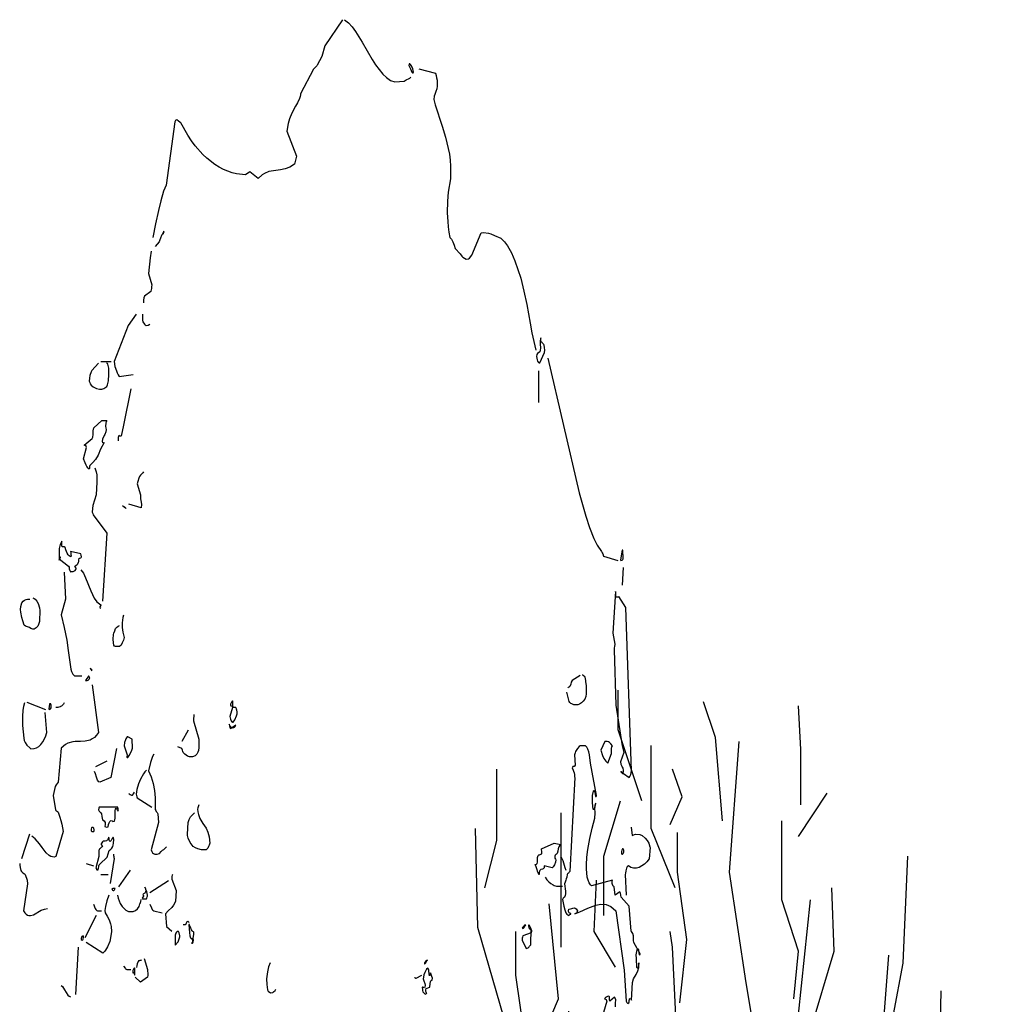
# Model space of a CAD drawing. Header units: metres. Extents: x 199581 to 207779, y 462378 to 466293.
# Tile 23 of 134: x 207329.78 to 207331.22, y 465960.99 to 465962.45. Entities that reach past the tile are written whole.
import ezdxf

# ---------------------------------------------------------------- set-up
doc = ezdxf.new("R2010")
doc.units = ezdxf.units.M
doc.layers.get('0').update_dxf_attribs({"lineweight": 25})
doc.layers.add('B-WE-GR-BOOM-SD', color=252, linetype='Continuous', lineweight=25, transparency=0.8)
doc.layers.add('B-WE-GR-HEESTER-SD', color=252, linetype='Continuous', lineweight=25, transparency=0.8)

# ---------------------------------------------------------------- blocks, each defined once
blk = doc.blocks.new('SGR-BOOM_S04_B_ZIJ-D')
at = {"flags": 128}
for points in [[(-0.0622, 12.6981), (-0.1935, 12.5421), (-0.2167, 12.4797), (-0.2497, 12.429), (-0.2535, 12.4238), (-0.2602, 12.4186), (-0.2655, 12.4147), (-0.2707, 12.4108), (-0.2782, 12.4043), (-0.3735, 12.2587), (-0.375, 12.2522), (-0.3772, 12.2431), (-0.3802, 12.2301), (-0.396, 12.2054), (-0.411, 12.1859), (-0.4387, 12.1443), (-0.456, 12.1092), (-0.4657, 12.0832), (-0.4747, 12.0377), (-0.4042, 11.8895), (-0.4185, 11.8414), (-0.4522, 11.8232), (-0.4867, 11.8141), (-0.522, 11.8076), (-0.5745, 11.8024), (-0.609, 11.7972), (-0.642, 11.7868), (-0.6577, 11.7777), (-0.6877, 11.7556), (-0.7507, 11.7959), (-0.7807, 11.7777), (-0.8482, 11.7842), (-0.8812, 11.7907), (-0.9457, 11.8102), (-0.9772, 11.8232), (-1.008, 11.8388), (-1.0687, 11.8765), (-1.098, 11.8986), (-1.155, 11.9506), (-1.1827, 11.9805), (-1.2097, 12.013), (-1.2607, 12.0871), (-1.266, 12.0884), (-1.2802, 12.0975), (-1.2855, 12.1014), (-1.2885, 12.1027), (-1.2908, 12.1053), (-1.2937, 12.104), (-1.2967, 12.1027), (-1.299, 12.1014), (-1.3012, 12.1001), (-1.3065, 12.0923), (-1.371, 11.7166), (-1.389, 11.6802), (-1.4107, 11.6243), (-1.428, 11.5658), (-1.4482, 11.4865), (-1.4692, 11.4072)], [(-0.0465, 12.6981), (-0.0187, 12.6786), (0.0082, 12.6552), (0.0338, 12.6279), (0.084, 12.5642), (0.1575, 12.4628), (0.183, 12.4303), (0.2085, 12.4017), (0.2355, 12.3757), (0.264, 12.3549), (0.2933, 12.338), (0.3247, 12.3289), (0.3938, 12.3328), (0.4013, 12.338), (0.4095, 12.3419), (0.4313, 12.3497), (0.4373, 12.351), (0.4418, 12.3549), (0.4448, 12.3588)], [(0.4402, 12.4342), (0.4365, 12.4355), (0.4343, 12.4368), (0.4313, 12.4368), (0.4305, 12.429), (0.4305, 12.4264), (0.4418, 12.4069), (0.4515, 12.3874), (0.456, 12.3822), (0.4613, 12.3822), (0.4635, 12.3861), (0.4583, 12.4069), (0.4538, 12.4173), (0.4463, 12.4264), (0.4418, 12.4316), (0.4402, 12.4342)], [(0.5025, 12.4069), (0.6263, 12.3809), (0.6323, 12.3679), (0.6352, 12.3536), (0.6383, 12.3393), (0.6405, 12.3042), (0.6375, 12.2886), (0.63, 12.2717), (0.6218, 12.2548), (0.618, 12.2444), (0.6158, 12.2249), (0.6255, 12.1924), (0.6758, 12.0663), (0.7005, 12.0013), (0.7215, 11.935), (0.7298, 11.8999), (0.7357, 11.8648), (0.7395, 11.8297), (0.7395, 11.792), (0.7373, 11.7543), (0.7208, 11.675), (0.7155, 11.6217), (0.7147, 11.5528), (0.7178, 11.5021), (0.7215, 11.4696), (0.7268, 11.4371), (0.7335, 11.4072), (0.7448, 11.3955), (0.7553, 11.3799), (0.7643, 11.3617), (0.7733, 11.3409), (0.8093, 11.3097), (0.8235, 11.2954), (0.831, 11.2889), (0.8543, 11.2785), (0.8708, 11.2798), (0.879, 11.2837), (0.8963, 11.3006), (0.966, 11.4345), (0.984, 11.4358), (1.02, 11.4319), (1.038, 11.428), (1.065, 11.4189), (1.1123, 11.4033), (1.1385, 11.3812), (1.161, 11.3578), (1.1902, 11.3149), (1.215, 11.2681), (1.2375, 11.2174), (1.2593, 11.1654), (1.2833, 11.0887), (1.3043, 11.0081), (1.329, 10.8976), (1.3417, 10.8417), (1.371, 10.7377)], [(-1.3882, 11.4371), (-1.3913, 11.4293), (-1.392, 11.4254), (-1.3875, 11.4423), (-1.3875, 11.4436), (-1.3905, 11.4397), (-1.398, 11.4254), (-1.4017, 11.4215), (-1.4055, 11.4176), (-1.4122, 11.4033), (-1.416, 11.3929), (-1.4212, 11.3799), (-1.4527, 11.3526)], [(-1.4812, 11.3253), (-1.4895, 11.2863), (-1.5, 11.1927), (-1.4767, 11.1251), (-1.4775, 11.1147), (-1.479, 11.1043), (-1.4827, 11.0887), (-1.4842, 11.0861), (-1.5307, 11.0575), (-1.5345, 11.0484), (-1.5375, 11.0341), (-1.5382, 11.0185)], [(-1.5922, 10.9509), (-1.6515, 10.8846), (-1.7565, 10.6701), (-1.7497, 10.6415), (-1.7392, 10.6155), (-1.7325, 10.6038), (-1.7257, 10.5921), (-1.7175, 10.583), (-1.6148, 10.5934)], [(-1.5457, 10.9509), (-1.545, 10.9158), (-1.5428, 10.9054), (-1.5315, 10.8924), (-1.5247, 10.8885), (-1.518, 10.8846), (-1.503, 10.8859), (-1.4918, 10.8924)], [(1.407, 10.804), (1.407, 10.8118), (1.4025, 10.7949), (1.404, 10.7715), (1.4055, 10.7546), (1.404, 10.7351), (1.4003, 10.7286), (1.3845, 10.7182), (1.3793, 10.713), (1.377, 10.7013), (1.38, 10.6818), (1.3838, 10.6727), (1.3898, 10.6649), (1.395, 10.6623), (1.4003, 10.6623), (1.4348, 10.7234), (1.437, 10.7377), (1.4363, 10.7546), (1.4333, 10.7676), (1.4303, 10.7715), (1.4265, 10.7767), (1.4212, 10.7793), (1.4175, 10.7832), (1.413, 10.7858), (1.41, 10.7897), (1.4093, 10.7936), (1.4085, 10.7949), (1.4078, 10.8001), (1.407, 10.8014), (1.407, 10.8027), (1.407, 10.804)], [(1.461, 10.6909), (1.6928, 9.8914), (1.7423, 9.7536), (1.7693, 9.686), (1.8015, 9.621), (1.8263, 9.582), (1.8585, 9.5443), (1.863, 9.5365), (1.8668, 9.53), (1.8735, 9.5157), (1.9785, 9.491)], [(-1.8705, 10.661), (-1.9207, 10.6181), (-1.926, 10.6103), (-1.935, 10.5882), (-1.9387, 10.5726), (-1.9402, 10.5544), (-1.9372, 10.5466), (-1.9335, 10.5388), (-1.9253, 10.531), (-1.911, 10.5206), (-1.8877, 10.5102), (-1.8637, 10.5063), (-1.8472, 10.5076), (-1.8315, 10.5115), (-1.824, 10.5141), (-1.8098, 10.5232), (-1.8045, 10.5336), (-1.7985, 10.557), (-1.7948, 10.5934), (-1.7962, 10.6311), (-1.8015, 10.6558), (-1.8037, 10.6571), (-1.8067, 10.6597), (-1.809, 10.6623), (-1.8098, 10.6636)], [(-1.8547, 10.6701), (-1.7782, 10.6701)], [(1.3913, 10.6155), (1.3898, 10.4283)], [(-1.6312, 10.5089), (-1.6852, 10.2944), (-1.7025, 10.2281)], [(-1.8098, 10.3217), (-1.815, 10.3152), (-1.818, 10.3061), (-1.8187, 10.2879), (-1.8173, 10.2762), (-1.815, 10.2684), (-1.818, 10.2541), (-1.8255, 10.2385), (-1.8308, 10.232), (-1.8412, 10.2112), (-1.8435, 10.1969), (-1.8412, 10.1917), (-1.8345, 10.1891), (-1.83, 10.1904), (-1.8577, 10.1514), (-1.8735, 10.1163), (-1.8945, 10.089), (-1.9125, 10.0721), (-1.9372, 10.0539), (-1.938, 10.0474), (-1.9387, 10.0383), (-1.9402, 10.0318), (-1.9492, 10.0383), (-1.9582, 10.0474), (-1.9635, 10.0565), (-1.9717, 10.0695), (-1.9837, 10.0942), (-1.9613, 10.1618), (-1.9627, 10.167), (-1.9665, 10.1722), (-1.9695, 10.1735), (-1.9792, 10.1748), (-1.9178, 10.2138), (-1.914, 10.2229), (-1.9117, 10.2385), (-1.911, 10.2593), (-1.9072, 10.2775), (-1.848, 10.3217), (-1.8098, 10.3217)], [(-1.7235, 10.2008), (-1.7228, 10.2203), (-1.7205, 10.2294), (-1.7167, 10.2346), (-1.7115, 10.2268)], [(-1.899, 10.0396), (-1.8885, 10.0162), (-1.8847, 9.998), (-1.8832, 9.9564), (-1.8893, 9.8797), (-1.9005, 9.8485), (-1.9132, 9.8173), (-1.917, 9.7991), (-1.9178, 9.7783), (-1.9147, 9.7705), (-1.911, 9.7614), (-1.8098, 9.6522), (-1.8427, 9.2492)], [(-1.5382, 10.0175), (-1.5442, 10.011), (-1.5607, 9.9967), (-1.5675, 9.9889), (-1.5735, 9.9798), (-1.581, 9.9603), (-1.584, 9.946), (-1.5607, 9.8797), (-1.5615, 9.8693), (-1.56, 9.8563), (-1.5555, 9.8368), (-1.554, 9.8225), (-1.5555, 9.803), (-1.6462, 9.8251)], [(-1.692, 9.8147), (-1.683, 9.8121), (-1.6785, 9.8095), (-1.6725, 9.803), (-1.6702, 9.7991), (-1.6927, 9.816), (-1.692, 9.8147)], [(-2.1435, 9.5976), (-2.1435, 9.6054), (-2.1555, 9.5859), (-2.1637, 9.5625), (-2.1645, 9.5482), (-2.1637, 9.4923), (-2.1532, 9.5105), (-2.154, 9.5118), (-2.1577, 9.5079), (-2.1645, 9.5014), (-2.0932, 9.4572), (-2.0895, 9.4507), (-2.088, 9.4416), (-2.085, 9.4312), (-2.0805, 9.4234), (-2.0722, 9.4247), (-2.067, 9.426), (-2.0587, 9.426), (-2.0535, 9.4273), (-2.0445, 9.4325), (-2.0408, 9.4377), (-2.0362, 9.4416), (-2.037, 9.4455), (-2.0445, 9.4533), (-2.0467, 9.4559), (-2.0437, 9.4585), (-2.0333, 9.465), (-2.0287, 9.4676), (-2.0242, 9.4702), (-2.0197, 9.4806), (-2.0183, 9.4858), (-2.0167, 9.4936), (-2.016, 9.504), (-2.0092, 9.5053), (-2.0025, 9.5066), (-1.9995, 9.5079), (-1.998, 9.5131), (-1.9995, 9.5222), (-2.0025, 9.5313), (-2.079, 9.5443), (-2.0775, 9.5365), (-2.076, 9.5287), (-2.0752, 9.517), (-2.0768, 9.5131), (-2.0902, 9.5183), (-2.0955, 9.5248), (-2.103, 9.5339), (-2.1135, 9.5547), (-2.1187, 9.5677), (-2.1255, 9.5716), (-2.1375, 9.5716), (-2.1405, 9.5729), (-2.1427, 9.582), (-2.1435, 9.5885), (-2.1435, 9.5963), (-2.1435, 9.5976)], [(2.0153, 9.5521), (2.0108, 9.5521), (1.998, 9.4949), (2.0003, 9.491), (2.0122, 9.4923), (2.0153, 9.4975), (2.0175, 9.5014), (2.0183, 9.504), (2.0153, 9.5521)], [(-2.1262, 9.4221), (-2.1165, 9.2622), (-2.1488, 9.1686), (-2.1262, 9.0945), (-2.1075, 9.0178), (-2.0955, 8.9567), (-2.0775, 8.8462), (-2.0722, 8.8332), (-2.0625, 8.8176), (-2.058, 8.8124), (-2.0497, 8.8072), (-1.995, 8.8072)], [(-2.0017, 9.4364), (-1.9837, 9.4156), (-1.9672, 9.3883), (-1.9297, 9.3116), (-1.9042, 9.2674), (-1.8832, 9.2453), (-1.8547, 9.2284), (-1.8547, 9.2258), (-1.8607, 9.2167), (-1.8615, 9.2128), (-1.8555, 9.2089)], [(2.0183, 9.4494), (2.01, 9.3441)], [(1.9643, 9.3025), (1.9635, 9.3038), (1.9628, 9.3051), (1.962, 9.3064), (1.9613, 9.3077), (1.941, 9.0607), (1.956, 8.9944), (1.9538, 8.9801), (1.9523, 8.9723), (1.9508, 8.9619), (1.9643, 8.633), (2.01, 8.3912), (2.0235, 8.3522), (1.9995, 8.2976), (2.0018, 8.2833), (2.0078, 8.2716), (2.0122, 8.2651), (2.016, 8.2586), (2.0197, 8.2469), (2.0183, 8.2339), (2.0078, 8.2339), (2.004, 8.2365), (2.0025, 8.2391), (2.0055, 8.2339), (2.013, 8.2287), (2.016, 8.2274), (2.0205, 8.2287), (2.064, 8.204), (2.0678, 8.2092), (2.0715, 8.2131), (2.0753, 8.2222), (2.0798, 8.243), (2.0378, 9.2128), (1.9868, 9.2765), (1.9815, 9.2739), (1.9778, 9.2726), (1.9695, 9.2726), (1.9673, 9.2739), (1.9643, 9.283), (1.9643, 9.2999), (1.9643, 9.3025)], [(-2.358, 9.27), (-2.349, 9.2661), (-2.3407, 9.2609), (-2.3295, 9.2505), (-2.3197, 9.2362), (-2.31, 9.2102), (-2.3062, 9.1946), (-2.307, 9.1699), (-2.3085, 9.1543), (-2.3092, 9.14), (-2.3092, 9.1283), (-2.316, 9.1114), (-2.3227, 9.101), (-2.3347, 9.0906), (-2.349, 9.0841), (-2.3587, 9.0828), (-2.3723, 9.088), (-2.3842, 9.0945), (-2.3992, 9.0984), (-2.4067, 9.0997), (-2.4127, 9.101), (-2.4217, 9.1075), (-2.4337, 9.1322), (-2.4412, 9.153), (-2.4487, 9.1842), (-2.4495, 9.2011), (-2.4472, 9.218), (-2.4397, 9.2401), (-2.4307, 9.2492), (-2.4195, 9.2557), (-2.4075, 9.2596), (-2.3985, 9.2609), (-2.3805, 9.2622)], [(-1.6852, 9.1673), (-1.6912, 9.153), (-1.6957, 9.1205), (-1.695, 9.0932), (-1.6912, 9.0659), (-1.6822, 9.0347), (-1.6875, 9.0178), (-1.695, 9.0022), (-1.7047, 8.9892), (-1.716, 8.9801), (-1.746, 8.9801), (-1.7527, 8.9827), (-1.7572, 8.9892), (-1.7617, 9.0022), (-1.7632, 9.0243), (-1.7617, 9.0529), (-1.7588, 9.0594), (-1.7512, 9.0737), (-1.7445, 9.0867), (-1.7378, 9.0932), (-1.725, 9.101), (-1.716, 9.1062)], [(-1.9297, 8.8462), (-1.9312, 8.8527), (-1.9237, 8.8384), (-1.9192, 8.8397), (-1.9222, 8.8423), (-1.9245, 8.8436), (-1.9275, 8.8449), (-1.9297, 8.8449), (-1.9297, 8.8462)], [(-1.9402, 8.8033), (-1.9425, 8.8033), (-1.9432, 8.8046), (-1.9447, 8.8059), (-1.968, 8.7799), (-1.9597, 8.7786), (-1.9552, 8.7799), (-1.9485, 8.7812), (-1.941, 8.7864), (-1.9372, 8.7955), (-1.938, 8.7968), (-1.9387, 8.7981), (-1.9395, 8.7994), (-1.9402, 8.8007), (-1.9402, 8.802), (-1.9402, 8.8033)], [(1.716, 8.815), (1.7167, 8.8137), (1.7242, 8.8098), (1.7295, 8.8046), (1.7333, 8.7981), (1.7363, 8.7942), (1.7393, 8.7734), (1.7438, 8.7474), (1.7452, 8.7201), (1.7445, 8.6993), (1.7415, 8.685), (1.7333, 8.6694), (1.7228, 8.6564), (1.71, 8.646), (1.6957, 8.6395), (1.6815, 8.6356), (1.6665, 8.6343), (1.653, 8.6356), (1.638, 8.6408), (1.6313, 8.6434), (1.6238, 8.6486), (1.6178, 8.6551), (1.6005, 8.7097)], [(1.7003, 8.8098), (1.6395, 8.7799), (1.6343, 8.7695), (1.6298, 8.7578), (1.6238, 8.7435), (1.6208, 8.7422), (1.6178, 8.7409), (1.6148, 8.7396), (1.6118, 8.737), (1.608, 8.7344)], [(-1.9178, 8.7526), (-1.8712, 8.4718), (-1.8862, 8.4549), (-1.9012, 8.4419), (-1.9178, 8.4328), (-1.9342, 8.4263), (-1.9695, 8.4198), (-2.0062, 8.4185), (-2.0437, 8.4172), (-2.0625, 8.4159), (-2.0985, 8.4081), (-2.1157, 8.4003), (-2.1488, 8.3782), (-2.1712, 8.1767), (-2.1773, 8.1689), (-2.1855, 8.1611), (-2.1923, 8.1507), (-2.208, 8.0974), (-2.1915, 8.0129), (-2.187, 8.009), (-2.1832, 8.0064), (-2.1765, 8.0025), (-2.1712, 7.9986), (-2.1592, 7.9687), (-2.151, 7.9492), (-2.1435, 7.9271), (-2.133, 7.8829), (-2.187, 7.7347), (-2.2012, 7.7321), (-2.226, 7.736), (-2.2372, 7.7412), (-2.259, 7.7568), (-2.2897, 7.788), (-2.31, 7.8114), (-2.3422, 7.8413), (-2.3655, 7.8556)], [(-2.4195, 8.646), (-2.427, 8.6252), (-2.4322, 8.6031), (-2.4352, 8.5654), (-2.4345, 8.5121), (-2.4255, 8.4367), (-2.4217, 8.4237), (-2.4165, 8.412), (-2.4022, 8.3964), (-2.3812, 8.3795), (-2.373, 8.3743), (-2.3475, 8.3756), (-2.3302, 8.3808), (-2.3137, 8.3886), (-2.2987, 8.399), (-2.2837, 8.4146), (-2.2657, 8.4445), (-2.2552, 8.4718), (-2.268, 8.5888)], [(-2.4037, 8.6499), (-2.2657, 8.607)], [(-2.1262, 8.646), (-2.1315, 8.6382), (-2.145, 8.6278), (-2.1532, 8.6252), (-2.157, 8.6226), (-2.166, 8.6213), (-2.1742, 8.62), (-2.187, 8.62)], [(-0.876, 8.6551), (-0.8767, 8.6564), (-0.8775, 8.6577), (-0.8857, 8.6499), (-0.8925, 8.6382), (-0.8933, 8.6343), (-0.8917, 8.6291), (-0.8798, 8.6278), (-0.8775, 8.62), (-0.8985, 8.5654), (-0.894, 8.5498), (-0.888, 8.5394), (-0.8827, 8.5342), (-0.879, 8.5316), (-0.873, 8.5316), (-0.8617, 8.5459), (-0.849, 8.5693), (-0.8445, 8.5823), (-0.843, 8.5927), (-0.846, 8.6031), (-0.8475, 8.6083), (-0.849, 8.6122), (-0.8505, 8.6148), (-0.8542, 8.6187), (-0.8573, 8.62), (-0.8692, 8.62), (-0.8723, 8.6226), (-0.8745, 8.6317), (-0.876, 8.6395), (-0.876, 8.6525), (-0.876, 8.6551)], [(-2.226, 8.6408), (-2.2342, 8.6408), (-2.238, 8.6239), (-2.2395, 8.6135), (-2.238, 8.607), (-2.2312, 8.6083), (-2.2267, 8.6109), (-2.223, 8.6174), (-2.2215, 8.6265), (-2.2222, 8.6343), (-2.2252, 8.6382), (-2.226, 8.6395), (-2.226, 8.6408)], [(-1.1647, 8.5784), (-1.1655, 8.5719), (-1.1662, 8.5498), (-1.1678, 8.5394), (-1.1287, 8.4315), (-1.1272, 8.3743), (-1.1295, 8.3691), (-1.131, 8.3639), (-1.1347, 8.3548), (-1.143, 8.3431), (-1.155, 8.3327), (-1.1753, 8.3262), (-1.197, 8.3275), (-1.212, 8.3314), (-1.2323, 8.3418), (-1.245, 8.3522), (-1.2473, 8.3587), (-1.2495, 8.3652), (-1.2548, 8.3769), (-1.2833, 8.386)], [(-1.206, 8.4848), (-1.2548, 8.4185)], [(-0.897, 8.5121), (-0.9037, 8.5212), (-0.9008, 8.5108), (-0.8947, 8.4965), (-0.891, 8.4939), (-0.8887, 8.4978), (-0.8812, 8.4991), (-0.876, 8.5004), (-0.8677, 8.5004), (-0.8625, 8.5017), (-0.8573, 8.5056), (-0.8535, 8.5147), (-0.882, 8.4978), (-0.8872, 8.5017), (-0.8902, 8.5043), (-0.8933, 8.5069), (-0.8955, 8.5082), (-0.897, 8.5108), (-0.897, 8.5121)], [(-1.6537, 8.4458), (-1.6583, 8.4458), (-1.668, 8.4341), (-1.6717, 8.4276), (-1.6793, 8.4107), (-1.6815, 8.3925), (-1.6583, 8.3379), (-1.6612, 8.3275), (-1.662, 8.3249), (-1.6597, 8.3223), (-1.6552, 8.3236), (-1.6433, 8.334), (-1.6335, 8.3483), (-1.6237, 8.3665), (-1.6185, 8.3782), (-1.623, 8.4315), (-1.6537, 8.4458)], [(1.8863, 8.4185), (1.8818, 8.4185), (1.8533, 8.3652), (1.8653, 8.3353), (1.8757, 8.3171), (1.89, 8.3002), (1.905, 8.2898), (1.9327, 8.3457), (1.9313, 8.3587), (1.932, 8.3769), (1.935, 8.386), (1.9402, 8.3925), (1.926, 8.4042), (1.9163, 8.4107), (1.9095, 8.4146), (1.8998, 8.4172), (1.893, 8.4185), (1.8893, 8.4185), (1.8863, 8.4185)], [(-1.7392, 8.3769), (-1.7797, 8.204), (-1.863, 8.1767), (-1.8697, 8.1793), (-1.878, 8.1884), (-1.887, 8.2053), (-1.8945, 8.2261), (-1.9012, 8.2404)], [(1.7003, 8.3912), (1.6928, 8.3873), (1.6793, 8.3769), (1.6658, 8.3587), (1.662, 8.3496), (1.6568, 8.3379), (1.662, 8.2768), (1.6575, 8.2703), (1.6545, 8.269), (1.6447, 8.269), (1.6418, 8.2638), (1.641, 8.2612), (1.6478, 8.2482), (1.6515, 8.2417), (1.6553, 8.2326), (1.6583, 8.2209), (1.659, 8.2079), (1.6598, 8.204), (1.6238, 7.6463), (1.617, 7.6398), (1.6125, 7.6372), (1.608, 7.6346), (1.6058, 7.6333), (1.6028, 7.6294), (1.6005, 7.6138), (1.5968, 7.6034), (1.593, 7.5943), (1.5878, 7.5826), (1.5848, 7.5735), (1.59, 7.5293), (1.5908, 7.515), (1.5885, 7.5033), (1.5825, 7.4942), (1.5795, 7.4929), (1.5758, 7.4903), (1.5727, 7.489), (1.5698, 7.4812), (1.5788, 7.4409), (1.5855, 7.4188), (1.5945, 7.4006), (1.602, 7.3928), (1.6073, 7.3889), (1.611, 7.3876), (1.6133, 7.3863), (1.6178, 7.3876), (1.62, 7.3889), (1.6238, 7.3928), (1.626, 7.3941), (1.6298, 7.3941), (1.6305, 7.3954), (1.6238, 7.3993), (1.6185, 7.4019), (1.614, 7.4084), (1.6133, 7.4136), (1.6162, 7.4227), (1.629, 7.4253), (1.638, 7.4266), (1.6463, 7.4292), (1.6553, 7.4305), (1.6628, 7.4292), (1.6703, 7.4253), (1.68, 7.4136), (1.6763, 7.4032), (1.6725, 7.3993), (1.6673, 7.398), (1.6643, 7.3967), (1.6598, 7.3954), (1.6973, 7.4071), (1.7558, 7.4292), (1.815, 7.4474), (1.8533, 7.4526), (1.8915, 7.45), (1.9283, 7.4383), (1.9635, 7.4136), (2.025, 7.0613), (2.0408, 6.8767), (2.0468, 6.8702), (2.0535, 6.8637), (2.061, 6.8676), (2.0625, 6.8741), (2.064, 6.8819), (2.0648, 6.8871), (2.0663, 6.891), (2.0715, 6.8936), (2.076, 6.891), (2.0813, 6.8845), (2.0888, 6.9885), (2.0948, 7.0106), (2.1158, 7.0366), (2.1285, 7.0574), (2.1352, 7.0769), (2.1352, 7.1042), (2.1315, 7.086), (2.1277, 7.0743), (2.124, 7.073), (2.121, 7.0769), (2.1165, 7.1302), (2.1158, 7.1523), (2.1188, 7.1718), (2.1225, 7.1835), (2.1263, 7.1887), (2.1315, 7.1822), (2.1352, 7.1666), (2.1383, 7.1523), (2.1435, 7.1536), (2.1458, 7.1588), (2.097, 7.2251), (2.0948, 7.2381), (2.0948, 7.2654), (2.0895, 7.2784), (2.0858, 7.2849), (2.0813, 7.2901), (2.079, 7.2927), (2.0632, 7.4409), (2.004, 7.4942), (2.001, 7.5059), (1.998, 7.5189), (1.9935, 7.5254), (1.9583, 7.5072), (1.953, 7.5553), (1.9455, 7.5605), (1.9418, 7.5631), (1.9365, 7.5748), (1.9373, 7.5878), (1.9395, 7.5956), (1.785, 7.5618), (1.7753, 7.5683), (1.7655, 7.58), (1.758, 7.5943), (1.752, 7.6138), (1.7468, 7.6619), (1.746, 7.6853), (1.749, 7.7321), (1.7558, 7.7776), (1.7708, 7.8426), (1.7895, 7.9037), (1.8083, 7.9622), (1.8098, 7.9934), (1.809, 8.0233), (1.8105, 8.0389), (1.8135, 8.048), (1.8165, 8.0519), (1.812, 8.0454), (1.8075, 8.0272), (1.8037, 8.0155), (1.8, 8.0142), (1.7978, 8.0142), (1.7955, 8.0168), (1.791, 8.0545), (1.7918, 8.0974), (1.7978, 8.1221), (1.8008, 8.1286), (1.8075, 8.1169), (1.8105, 8.1039), (1.8143, 8.0909), (1.8195, 8.0922), (1.8218, 8.0974), (1.7768, 8.2885), (1.77, 8.3379), (1.7648, 8.3561), (1.7573, 8.3717), (1.7483, 8.3834), (1.7408, 8.3899), (1.7385, 8.3912), (1.7003, 8.3912)], [(-1.809, 8.3015), (-1.893, 8.2677)], [(-1.461, 8.3431), (-1.4708, 8.3288), (-1.4857, 8.2937), (-1.5015, 8.2443), (-1.482, 8.2079), (-1.4662, 8.1689), (-1.4558, 8.1273), (-1.4505, 8.0831), (-1.4505, 8.0506), (-1.452, 8.0142), (-1.4467, 8.0077), (-1.443, 8.0025), (-1.437, 7.996), (-1.4325, 7.9895), (-1.4273, 7.9375), (-1.4805, 7.775), (-1.4767, 7.7646), (-1.4715, 7.7568), (-1.4647, 7.7529), (-1.4535, 7.7503), (-1.4355, 7.7503), (-1.4198, 7.7529), (-1.4062, 7.7659), (-1.3965, 7.7724), (-1.3867, 7.7776), (-1.3777, 7.7841), (-1.3687, 7.7932)], [(-1.5157, 8.2482), (-1.527, 8.2378), (-1.5382, 8.2261), (-1.5607, 8.1949), (-1.5757, 8.1663), (-1.5877, 8.1338), (-1.5922, 8.1052), (-1.5907, 8.0974), (-1.5877, 8.0896), (-1.584, 8.0831), (-1.4767, 8.0285)], [(-1.647, 8.1091), (-1.6455, 8.1078), (-1.6372, 8.1039), (-1.632, 8.1013), (-1.6275, 8.0987), (-1.6185, 8.1), (-1.6132, 8.1065), (-1.6057, 8.1169)], [(-1.8637, 8.0285), (-1.8675, 8.0272), (-1.8697, 8.022), (-1.8705, 8.0116), (-1.866, 8.0038), (-1.8592, 7.9986), (-1.854, 7.9947), (-1.8502, 7.9895), (-1.8465, 7.9726), (-1.8442, 7.9622), (-1.842, 7.9531), (-1.8292, 7.9466), (-1.8232, 7.9375), (-1.8217, 7.9258), (-1.8247, 7.9141), (-1.8112, 7.9102), (-1.8007, 7.9115), (-1.797, 7.9258), (-1.7932, 7.9349), (-1.7887, 7.944), (-1.7827, 7.9479), (-1.779, 7.9492), (-1.7715, 7.9466), (-1.7655, 7.9427), (-1.7535, 7.9453), (-1.7482, 7.9622), (-1.7475, 7.9882), (-1.7482, 7.9973), (-1.7475, 8.0077), (-1.7452, 8.0155), (-1.74, 8.022), (-1.7362, 8.0155), (-1.7325, 8.0129), (-1.7265, 8.0038), (-1.7257, 8.0181), (-1.7272, 8.0233), (-1.7295, 8.0272), (-1.7317, 8.0285), (-1.8637, 8.0285)], [(-1.128, 8.0428), (-1.1302, 8.0363), (-1.1325, 8.0298), (-1.134, 8.0246), (-1.1377, 8.0168), (-1.1355, 7.9999), (-1.131, 7.9843), (-1.1197, 7.9609), (-1.0972, 7.931), (-1.074, 7.9037), (-1.0605, 7.8803), (-1.0507, 7.8517), (-1.0462, 7.8153), (-1.0515, 7.8036), (-1.0552, 7.7945), (-1.0605, 7.7854), (-1.0673, 7.7789), (-1.074, 7.775), (-1.1092, 7.775), (-1.1355, 7.7802), (-1.1527, 7.7867), (-1.1692, 7.7958), (-1.185, 7.8101), (-1.1925, 7.8192), (-1.2075, 7.8439), (-1.212, 7.8595), (-1.2127, 7.8686), (-1.2075, 7.9375), (-1.1992, 7.9544), (-1.1887, 7.97), (-1.1753, 7.983), (-1.1587, 7.9947)], [(-1.9178, 7.9089), (-1.9215, 7.9076), (-1.9237, 7.9063), (-1.9267, 7.8985), (-1.926, 7.8868), (-1.9207, 7.8829), (-1.9065, 7.8842), (-1.9042, 7.8881), (-1.9027, 7.8946), (-1.9065, 7.9037), (-1.9087, 7.9063), (-1.911, 7.9076), (-1.9178, 7.9076), (-1.9178, 7.9089)], [(2.0775, 7.9089), (2.0865, 7.8595), (2.1015, 7.866), (2.1098, 7.8686), (2.1427, 7.866), (2.1593, 7.8595), (2.1825, 7.8439), (2.196, 7.8309), (2.2088, 7.8153), (2.2155, 7.7932), (2.2178, 7.788), (2.2103, 7.7217), (2.1945, 7.7048), (2.1773, 7.6905), (2.1383, 7.671), (2.1173, 7.6671), (2.0963, 7.6658), (2.076, 7.671), (2.0573, 7.6801), (2.049, 7.6749), (2.0423, 7.6658), (2.0378, 7.6502), (2.0348, 7.6372), (2.0333, 7.6281), (2.0415, 7.5072)], [(-2.3835, 7.8673), (-2.4427, 7.7217)], [(-1.7932, 7.8426), (-1.794, 7.8439), (-1.7948, 7.8478), (-1.7948, 7.8504), (-1.8023, 7.8387), (-1.8045, 7.8348), (-1.812, 7.8283), (-1.8232, 7.827), (-1.8322, 7.827), (-1.8367, 7.8257), (-1.842, 7.8231), (-1.8472, 7.8166), (-1.8525, 7.8114), (-1.8517, 7.8075), (-1.8442, 7.7997), (-1.842, 7.7958), (-1.845, 7.7932), (-1.8472, 7.7932), (-1.8533, 7.7867), (-1.8577, 7.7841), (-1.8622, 7.7815), (-1.866, 7.7789), (-1.869, 7.7698), (-1.8697, 7.7529), (-1.8697, 7.7347), (-1.8907, 7.6684), (-1.8877, 7.6632), (-1.8855, 7.6593), (-1.8832, 7.6567), (-1.8735, 7.6567), (-1.8705, 7.6671), (-1.869, 7.6736), (-1.8682, 7.6801), (-1.8668, 7.6853), (-1.863, 7.6892), (-1.8082, 7.7308), (-1.7932, 7.7711), (-1.7797, 7.7789), (-1.7738, 7.7841), (-1.7663, 7.7958), (-1.7625, 7.8023), (-1.7617, 7.8153), (-1.758, 7.8361), (-1.7595, 7.8465), (-1.7625, 7.8504), (-1.77, 7.8426), (-1.7782, 7.8296), (-1.785, 7.8244), (-1.7887, 7.8257), (-1.791, 7.8283), (-1.7917, 7.8348), (-1.7932, 7.84), (-1.7932, 7.8413), (-1.7932, 7.8426)], [(1.5563, 7.8075), (1.548, 7.8023), (1.5413, 7.7919), (1.5367, 7.7815), (1.5338, 7.7672), (1.53, 7.7529), (1.527, 7.7516), (1.524, 7.7503), (1.521, 7.749), (1.518, 7.7464), (1.5143, 7.7438), (1.512, 7.7373), (1.5128, 7.7256), (1.5165, 7.7191), (1.5195, 7.7165), (1.5173, 7.7022), (1.509, 7.6853), (1.5, 7.6736), (1.4925, 7.6684), (1.4333, 7.6801), (1.4318, 7.6684), (1.4265, 7.6619), (1.4205, 7.6606), (1.407, 7.6593), (1.4018, 7.6528), (1.3988, 7.6489), (1.3958, 7.6398), (1.3965, 7.6281), (1.3935, 7.6294), (1.3898, 7.6359), (1.386, 7.6424), (1.3777, 7.6619), (1.3725, 7.6749), (1.3673, 7.6879), (1.3748, 7.6892), (1.3808, 7.6944), (1.383, 7.7022), (1.3838, 7.7295), (1.389, 7.7412), (1.3927, 7.7451), (1.398, 7.7464), (1.4025, 7.7477), (1.4085, 7.749), (1.4108, 7.749), (1.4168, 7.7542), (1.416, 7.7659), (1.413, 7.7763), (1.4123, 7.7802), (1.5075, 7.8153), (1.5563, 7.8075)], [(2.0235, 7.7737), (2.0175, 7.7815), (2.013, 7.7802), (2.0093, 7.7737), (2.0063, 7.7646), (2.0055, 7.7529), (2.0093, 7.749), (2.0138, 7.7503), (2.0175, 7.7529), (2.0235, 7.762), (2.0235, 7.7724), (2.0235, 7.7737)], [(-1.7602, 7.749), (-1.7602, 7.7412), (-1.7588, 7.7347), (-1.7572, 7.7295), (-1.7557, 7.723), (-1.785, 7.5748)], [(1.5533, 7.7334), (1.5638, 7.7243), (1.572, 7.7113), (1.5863, 7.6697), (1.5945, 7.6541)], [(-2.4562, 7.6944), (-2.4555, 7.684), (-2.4525, 7.671), (-2.4472, 7.6528), (-2.4435, 7.6463), (-2.433, 7.6385), (-2.4202, 7.632), (-2.4165, 7.6281), (-2.4097, 7.6177), (-2.4052, 7.6073), (-2.4015, 7.5943), (-2.397, 7.5735), (-2.4277, 7.4136), (-2.4187, 7.4006), (-2.4083, 7.3928), (-2.3977, 7.3876), (-2.3872, 7.385), (-2.3767, 7.385), (-2.3542, 7.3902), (-2.2972, 7.4175), (-2.2732, 7.424), (-2.25, 7.4266)], [(-1.9635, 7.6944), (-1.9095, 7.6801)], [(-1.6365, 7.6541), (-1.7235, 7.5553)], [(-1.8547, 7.6281), (-1.8007, 7.6281)], [(-1.353, 7.5917), (-1.491, 7.5202)], [(-1.3237, 7.6281), (-1.3252, 7.6242), (-1.3268, 7.6164), (-1.3268, 7.6021), (-1.296, 7.5345), (-1.3012, 7.4682), (-1.3155, 7.4461), (-1.329, 7.4331), (-1.3545, 7.4136), (-1.3755, 7.3954), (-1.368, 7.32), (-1.3282, 7.2927)], [(1.44, 7.6125), (1.452, 7.5969), (1.4663, 7.5852), (1.482, 7.5748), (1.4993, 7.5683), (1.5075, 7.5644), (1.5255, 7.5605), (1.5428, 7.5592), (1.569, 7.5605)], [(-1.7625, 7.5462), (-1.7655, 7.5449), (-1.7677, 7.5436), (-1.7722, 7.5436), (-1.7685, 7.5358), (-1.7632, 7.5332), (-1.7572, 7.5332), (-1.752, 7.5371), (-1.7475, 7.5462), (-1.7617, 7.5462), (-1.7625, 7.5462)], [(-1.5225, 7.5462), (-1.5277, 7.554), (-1.5247, 7.5475), (-1.5202, 7.5319), (-1.5225, 7.5254), (-1.5285, 7.5189), (-1.533, 7.5163), (-1.5375, 7.5137), (-1.5397, 7.5124), (-1.5428, 7.5085), (-1.5382, 7.5033), (-1.5375, 7.4994), (-1.5428, 7.4942), (-1.548, 7.4877), (-1.5457, 7.4851), (-1.5157, 7.4851), (-1.5127, 7.4877), (-1.5097, 7.4955), (-1.5082, 7.4994), (-1.5075, 7.5072), (-1.5135, 7.5254), (-1.5172, 7.5358), (-1.5217, 7.5436), (-1.5225, 7.5462)], [(-1.7955, 7.5059), (-1.8098, 7.4721), (-1.8202, 7.4383), (-1.824, 7.4162), (-1.8232, 7.4006), (-1.8082, 7.3824), (-1.7925, 7.359), (-1.7835, 7.3369), (-1.7782, 7.32), (-1.7752, 7.2914), (-1.7827, 7.2524), (-1.7887, 7.2316), (-1.806, 7.1991), (-1.8202, 7.1809), (-1.8247, 7.1744), (-1.839, 7.1614), (-1.9627, 7.2251)], [(-1.731, 7.5059), (-1.7257, 7.4877), (-1.7107, 7.4578), (-1.6965, 7.4396), (-1.68, 7.4253), (-1.668, 7.4175), (-1.6492, 7.4097), (-1.614, 7.4097), (-1.5975, 7.4162), (-1.5825, 7.4253), (-1.5697, 7.4396), (-1.5675, 7.4474), (-1.5645, 7.4539), (-1.5622, 7.4578), (-1.5585, 7.4682), (-1.5562, 7.4799)], [(-1.9095, 7.4526), (-1.8952, 7.4266), (-1.8915, 7.4214), (-1.8847, 7.4162), (-1.8787, 7.4136), (-1.8487, 7.4136)], [(-1.4918, 7.4526), (-1.479, 7.4305), (-1.4737, 7.4214), (-1.47, 7.4175), (-1.4617, 7.4136), (-1.3995, 7.4006)], [(-1.8885, 7.385), (-1.9732, 7.2524)], [(-1.245, 7.333), (-1.2292, 7.333), (-1.2217, 7.3356), (-1.2165, 7.346), (-1.2142, 7.3499), (-1.209, 7.3525), (-1.1985, 7.3447)], [(-1.1977, 7.333), (-1.2022, 7.333), (-1.1992, 7.3057), (-1.1977, 7.2849), (-1.1955, 7.2654), (-1.1932, 7.2589), (-1.1887, 7.2537), (-1.1842, 7.2498), (-1.1805, 7.2485), (-1.1782, 7.2472), (-1.1737, 7.2329), (-1.176, 7.2251), (-1.179, 7.2212), (-1.1827, 7.2212), (-1.1737, 7.2225), (-1.1707, 7.2277), (-1.1692, 7.2329), (-1.1678, 7.2394), (-1.1692, 7.2485), (-1.1655, 7.2758), (-1.164, 7.2862), (-1.1662, 7.2888), (-1.173, 7.2901), (-1.1775, 7.2953), (-1.182, 7.3005), (-1.1895, 7.3161), (-1.1963, 7.3291), (-1.1977, 7.333)], [(1.3223, 7.3278), (1.3163, 7.3291), (1.3155, 7.3239), (1.32, 7.3135), (1.3245, 7.3083), (1.335, 7.3018), (1.338, 7.2966), (1.3388, 7.2914), (1.3365, 7.2836), (1.2758, 7.2654), (1.272, 7.2563), (1.2705, 7.2511), (1.2705, 7.2394), (1.299, 7.19), (1.3065, 7.1913), (1.314, 7.1939), (1.3207, 7.1991), (1.3253, 7.203), (1.329, 7.2069), (1.3328, 7.2108), (1.3342, 7.2134), (1.3365, 7.307), (1.329, 7.3187), (1.3238, 7.3265), (1.323, 7.3265), (1.3223, 7.3278)], [(1.296, 7.3278), (1.2878, 7.3278), (1.2788, 7.3213), (1.2728, 7.3148), (1.2705, 7.3109), (1.2758, 7.3083), (1.2795, 7.3096), (1.284, 7.3148), (1.2878, 7.3213), (1.2923, 7.3265), (1.2938, 7.3265), (1.296, 7.3278)], [(-1.986, 7.2641), (-1.9905, 7.2628), (-1.995, 7.2602), (-1.9987, 7.255), (-2.0002, 7.2498), (-1.9995, 7.2433), (-1.9935, 7.2394), (-1.989, 7.242), (-1.9852, 7.2459), (-1.9823, 7.2576), (-1.9823, 7.2615), (-1.9837, 7.2628), (-1.986, 7.2628), (-1.986, 7.2641)], [(-1.2833, 7.2914), (-1.2892, 7.2914), (-1.2945, 7.2875), (-1.299, 7.281), (-1.3035, 7.2693), (-1.3043, 7.2238), (-1.3043, 7.2095), (-1.2817, 7.2303), (-1.275, 7.2407), (-1.269, 7.2589), (-1.2683, 7.2654), (-1.2735, 7.2823), (-1.2758, 7.2875), (-1.2795, 7.2901), (-1.2825, 7.2901), (-1.2833, 7.2914)], [(-2.0227, 7.1978), (-2.043, 6.917)], [(-1.533, 7.1315), (-1.5075, 7.0652), (-1.5082, 7.0548), (-1.506, 7.0444), (-1.5052, 7.0314), (-1.5075, 7.0197), (-1.5607, 6.9898), (-1.599, 7.0197)], [(-1.6852, 7.086), (-1.6725, 7.0717), (-1.6695, 7.0678), (-1.6627, 7.0652), (-1.6312, 7.0652)], [(-1.6027, 7.073), (-1.6035, 7.0743), (-1.6042, 7.0756), (-1.6102, 7.0717), (-1.6162, 7.06), (-1.617, 7.0496), (-1.6162, 7.0444), (-1.6102, 7.0496), (-1.605, 7.0327), (-1.6035, 7.034), (-1.602, 7.0496), (-1.6012, 7.0574), (-1.6012, 7.0665), (-1.6027, 7.0704), (-1.6027, 7.073)], [(-1.554, 7.1224), (-1.5555, 7.1211), (-1.5585, 7.1185), (-1.5645, 7.1185), (-1.5675, 7.1172), (-1.5742, 7.1159), (-1.578, 7.112), (-1.584, 7.099), (-1.5877, 7.0899), (-1.5892, 7.0782)], [(-0.6, 7.1042), (-0.6105, 7.0808), (-0.6187, 7.0522), (-0.6255, 7.0093), (-0.6247, 6.9755), (-0.618, 6.9443), (-0.6128, 6.9365), (-0.5962, 6.9274), (-0.579, 6.9287), (-0.573, 6.9326), (-0.5625, 6.9404), (-0.5565, 6.9495)], [(0.5775, 7.0639), (0.5738, 7.0691), (0.573, 7.0704), (0.5707, 7.073), (0.5693, 7.0743), (0.5603, 7.0665), (0.5468, 7.047), (0.5408, 7.034), (0.537, 7.0197), (0.5363, 7.0106), (0.54, 6.9976), (0.5475, 6.982), (0.5505, 6.9729), (0.549, 6.9612), (0.5445, 6.9573), (0.5385, 6.9586), (0.5348, 6.9612), (0.5295, 6.9612), (0.528, 6.9586), (0.531, 6.9495), (0.5318, 6.9404), (0.5325, 6.9339), (0.5438, 6.9248), (0.5505, 6.9196), (0.561, 6.9222), (0.5625, 6.9261), (0.5588, 6.93), (0.5557, 6.9391), (0.555, 6.9456), (0.5573, 6.9521), (0.5842, 6.9612), (0.588, 6.9833), (0.5895, 6.9924), (0.5933, 6.9989), (0.597, 7.0015), (0.6023, 7.0015), (0.6045, 7.0132), (0.6, 7.0249), (0.5948, 7.0353), (0.5917, 7.0457), (0.5895, 7.0444), (0.5865, 7.0379), (0.5835, 7.0288), (0.582, 7.0301), (0.5813, 7.0379), (0.579, 7.0457), (0.5783, 7.0522), (0.5775, 7.06), (0.5775, 7.0613), (0.5775, 7.0639)], [(0.564, 7.1185), (0.5685, 7.1211), (0.5632, 7.1185), (0.5535, 7.112), (0.546, 7.1042), (0.5453, 7.099), (0.546, 7.0964), (0.5557, 7.1055), (0.558, 7.1107), (0.5625, 7.1172), (0.564, 7.1185)], [(0.471, 7.0184), (0.4733, 7.0171), (0.4808, 7.0145), (0.483, 7.0132), (0.525, 7.0327)], [(-2.1488, 6.9703), (-2.1397, 6.9638), (-2.124, 6.9443), (-2.1, 6.9131), (-2.0902, 6.9066), (-2.079, 6.904)], [(1.917, 6.904), (1.9133, 6.9066), (1.9028, 6.9053), (1.8967, 6.904), (1.8885, 6.8988), (1.8795, 6.8923), (1.881, 6.891), (1.893, 6.8884), (1.896, 6.8819), (1.8967, 6.878), (1.8735, 6.8104)], [(1.9613, 6.8442), (1.9628, 6.8663), (1.9635, 6.8858), (1.9605, 6.8962), (1.9552, 6.9014), (1.92, 6.878), (1.9178, 6.8858), (1.917, 6.8936), (1.917, 6.9014), (1.917, 6.904)]]:
    blk.add_lwpolyline(points, dxfattribs=at)
blk = doc.blocks.new('SGR-HEESTER_S01_E_ZIJ-D')
blk.add_line((-0.1661, 0), (0.1409, 0))
at = {"flags": 128}
for points in [[(-0.1996, 4.0738), (-0.317, 4.2849), (-0.317, 4.4022)], [(0.1996, 4.0151), (0.1644, 4.2615), (0.1057, 4.3671)], [(0.5871, 4.062), (0.5871, 4.2263), (0.5753, 4.3553)], [(-0.0352, 3.8157), (-0.1526, 3.9917), (-0.1526, 4.238)], [(0.3992, 3.2409), (0.317, 3.5342), (0.2348, 3.8626), (0.2818, 4.2497)], [(-0.9746, 3.8157), (-0.9159, 3.9565), (-0.9159, 4.1676)], [(-0.0587, 4.0034), (0, 4.0855), (-0.047, 4.1676)], [(0.5753, 3.9682), (0.7162, 4.0972)], [(-0.3875, 3.7336), (-0.3875, 3.9095), (-0.3053, 4.0738)], [(-0.5988, 3.6397), (-0.5988, 3.8861), (-0.5988, 4.0386)], [(0.5519, 3.4872), (0.5753, 3.628), (0.4932, 3.7805), (0.4932, 4.0151)], [(-0.8806, 3.4286), (-1.0098, 3.6984), (-1.0215, 3.9917)], [(-0.0117, 3.4755), (0.0235, 3.6632), (-0.0235, 3.8626), (-0.0235, 3.9799)], [(1.045, 3.4403), (1.092, 3.5928), (1.1155, 3.9095)], [(-0.3288, 3.5811), (-0.4344, 3.6867), (-0.4227, 3.8392)], [(0.6341, 3.3934), (0.7515, 3.628), (0.7397, 3.8157)], [(-0.7867, 3.2409), (-0.6106, 3.4872), (-0.6575, 3.7688)], [(0.5636, 3.0532), (0.6223, 3.2409), (0.5753, 3.4403), (0.6341, 3.7805)], [(-0.8219, 3.147), (-0.775, 3.3582), (-0.8219, 3.5576), (-0.8219, 3.6867)], [(0.0352, 3.2174), (-0.0235, 3.3347), (-0.047, 3.6397), (-0.0587, 3.6867)], [(0.8689, 2.8772), (0.8337, 3.0415), (0.9863, 3.3465), (1.0215, 3.6163)], [(1.1977, 2.9124), (1.1977, 3.1119), (1.2681, 3.1822), (1.2799, 3.5107)], [(-0.9329, 2.4653), (-0.6043, 2.728), (-0.5824, 3.2313), (-0.5605, 3.4502)], [(-1.2564, 2.8655), (-1.2681, 3.1119), (-1.2564, 3.4051)], [(-0.5988, 2.8186), (-0.4697, 3.0884), (-0.4814, 3.2409), (-0.3992, 3.4051)], [(0.8337, 3.194), (0.8219, 3.3934)], [(-0.6928, 2.8303), (-0.8454, 3.0297), (-0.8454, 3.323)], [(-0.4932, 2.9828), (-0.3992, 3.1001), (-0.3992, 3.323)], [(0.1409, 2.8538), (0.1526, 3.0063), (-0.0822, 3.2995)], [(0.2939, 2.3121), (0.5568, 2.5967), (0.513, 2.9249), (0.513, 3.2751)], [(0.1996, 2.4315), (0.1292, 2.6895), (0.2701, 3.0297), (0.2348, 3.2644)], [(-0.889, 1.8744), (-1.0643, 2.3559), (-1.2176, 2.7499), (-1.1957, 3.1657)], [(0.9949, 2.3121), (1.214, 2.728), (1.1263, 3.1438)], [(-1.092, 2.5136), (-1.0333, 2.6661), (-1.0802, 2.8538), (-1.0098, 3.0649)], [(-0.0939, 2.6661), (-0.1996, 2.7834), (-0.2114, 3.0415)], [(1.2916, 2.6192), (1.3973, 2.8303), (1.3386, 3.0415)], [(0.7515, 2.4315), (0.8337, 2.6544), (0.7867, 3.0063)], [(-1.1742, 2.4432), (-1.3268, 2.6426), (-1.3973, 2.8538)], [(1.0568, 2.3611), (1.2329, 2.4784), (1.3386, 2.6544), (1.5382, 2.8538)], [(-0.3523, 2.4784), (-0.3875, 2.6192), (-0.3992, 2.8069)], [(0.3053, 2.4197), (0.364, 2.584), (0.317, 2.7834)], [(0.8689, 2.0209), (0.8337, 2.2672), (0.6928, 2.3845), (0.6928, 2.6895)], [(0.0967, 0.3205), (0.272, 0.7801), (0.1844, 1.196), (0.272, 1.4586), (0.2939, 2.1152), (0.0748, 2.6842)], [(-0.3405, 2.1382), (-0.2231, 2.3611), (-0.2583, 2.5722)], [(1.045, 1.9974), (1.1507, 2.1968), (1.1624, 2.5722)], [(0.5787, 1.6775), (0.8854, 1.962), (0.9073, 2.2903), (0.8854, 2.5529)], [(-1.0802, 2.1147), (-1.2329, 2.2672), (-1.5029, 2.4432)], [(-0.2935, 2.1851), (-0.0705, 2.4197)], [(-0.3992, 1.7159), (-0.4814, 1.8097), (-0.3875, 2.0443), (-0.3523, 2.3728)], [(-1.362, 2.279), (-1.5734, 2.3611)], [(-0.5636, 2.0443), (-0.6341, 2.2203), (-0.6106, 2.3611)], [(0.411, 1.9388), (0.5049, 2.0678), (0.5284, 2.3493)], [(1.0215, 1.8097), (1.139, 2.0795), (1.3268, 2.2438)], [(0.3053, 1.7276), (0.364, 1.9036), (0.411, 2.1617)], [(0.0091, 0.233), (-0.3195, 0.3862), (-0.1442, 0.9552), (-0.2538, 1.4148), (-0.5824, 1.9182), (-0.4947, 2.1589)], [(0.2348, 1.7628), (0.1879, 1.9622), (0.0352, 2.0678)], [(-1.5147, 1.5868), (-1.4442, 1.7745), (-1.5499, 2.0209)], [(-1.1519, 1.3054), (-1.5243, 1.4148), (-1.6996, 1.9182)], [(0.1186, 0.1017), (0.4911, 0.1673), (0.5787, 0.4737), (0.8854, 0.6707), (0.9511, 1.1303), (1.0168, 1.9182)], [(-0.1661, 0), (-0.5166, 0.1454), (-0.67, 0.4081), (-0.9329, 0.802), (-0.9329, 1.0209), (-0.9767, 1.2835), (-1.2395, 1.568), (-1.1738, 1.8744)], [(-0.9393, 1.3522), (-0.9746, 1.4578), (-1.0098, 1.6455), (-1.0685, 1.7393), (-0.9863, 1.8332)], [(0.2701, 1.317), (0.0705, 1.4461), (0.0117, 1.7042), (-0.0939, 1.8332)], [(0.0117, 1.4813), (-0.1057, 1.5751), (-0.1644, 1.6924), (-0.2583, 1.798)], [(0.6882, 0.802), (0.5568, 1.1084), (0.6006, 1.5024), (0.2063, 1.7431)], [(1.1155, 1.2818), (1.2094, 1.4695), (1.2446, 1.6455), (1.3738, 1.7042)], [(0.8454, 1.3757), (0.8219, 1.5399), (0.8689, 1.6807)], [(-1.4325, 1.3405), (-1.5969, 1.4226), (-1.7143, 1.5282), (-1.7613, 1.6338)], [(-0.8452, 0.8239), (-0.7357, 1.0428), (-0.6043, 1.4367), (-0.6919, 1.6118)], [(-0.6928, 1.2349), (-0.7632, 1.3992), (-0.8219, 1.622)], [(0.9159, 1.0824), (0.7984, 1.2584), (0.775, 1.4343), (0.681, 1.6103)], [(-0.6223, 1.1997), (-0.4932, 1.364), (-0.5284, 1.5165)], [(0.5284, 1.0355), (0.4462, 1.1293), (0.3523, 1.2584), (0.1526, 1.2818), (0.0117, 1.4109)], [(0.9981, 1.0824), (1.139, 1.2467), (1.2916, 1.3874)], [(0.6223, 0.5897), (0.7632, 0.7305), (0.7632, 0.9768), (0.7162, 1.2232)], [(1.139, 0.9416), (1.2799, 1.012), (1.4325, 1.1176)], [(-0.9628, 0.9182), (-1.0568, 1.0472), (-1.2564, 1.0941)], [(0.0587, 0.4372), (-0.0117, 0.578), (0, 0.8478), (-0.1174, 1.0941)], [(0.0235, 0.6015), (0.0822, 0.7774), (0.0822, 0.9416), (0.0235, 1.1059)], [(-0.5824, 0.6707), (-0.3414, 0.8677), (-0.3852, 1.0646)], [(0.7984, 0.8009), (0.8454, 0.9534)], [(-1.1272, 0.6366), (-1.1977, 0.7774), (-1.3973, 0.9182)], [(0.9276, 0.754), (1.1037, 0.9182), (1.1977, 0.9182)], [(0.4932, 0.3668), (0.5988, 0.5897), (0.4697, 0.883)], [(1.0098, 0.5076), (1.1977, 0.6249), (1.1507, 0.7188), (1.2329, 0.8947)], [(1.2681, 0.6366), (1.3973, 0.8361)], [(-0.7576, 0.2768), (-0.9986, 0.5175), (-1.2395, 0.5832), (-1.4148, 0.7364)], [(0.6225, 0.2986), (0.9511, 0.43), (1.2797, 0.5832)], [(-0.9746, 0.402), (-1.2211, 0.449), (-1.362, 0.449), (-1.5029, 0.5193)], [(-0.3053, 0.3199), (-0.4697, 0.3199), (-0.5988, 0.5076)], [(0.9393, 0.3668), (1.1977, 0.3786), (1.3503, 0.4607)], [(-0.1409, 0.0853), (-0.3053, 0.1674), (-0.3523, 0.2143)], [(0.1409, 0), (0.5284, 0.0618), (0.6693, 0.2143)], [(-0.0235, 0), (0.1409, 0.2026)], [(0, 0), (-0.1409, 0.144)]]:
    blk.add_lwpolyline(points, dxfattribs=at)

msp = doc.modelspace()

# ---------------------------------------------------------------- block references
at = {"layer": 'B-WE-GR-BOOM-SD', "xscale": 0.2, "yscale": 0.25}
msp.add_blockref('SGR-BOOM_S04_B_ZIJ-D', (207330.2699, 465959.2787), dxfattribs=at)
at = {"layer": 'B-WE-GR-HEESTER-SD', "xscale": 0.3, "yscale": 0.5, "zscale": 0.1}
msp.add_blockref('SGR-HEESTER_S01_E_ZIJ-D', (207330.7611, 465959.2581), dxfattribs=at)

doc.saveas('drawing.dxf')
